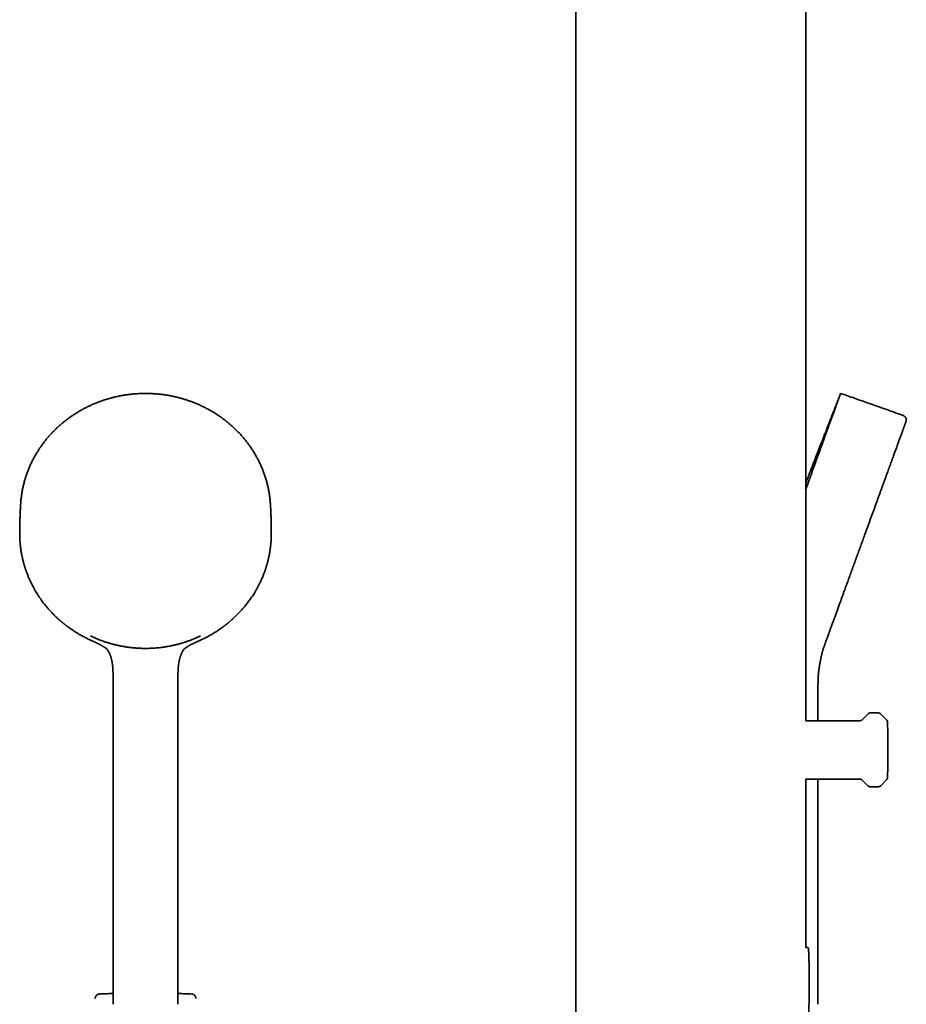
# Model space of a CAD drawing. Header units: millimetres. Extents: x 8 to 1025, y 12 to 2520.
# Tile 8 of 9: x 617 to 952, y 1543 to 1915. Entities that reach past the tile are written whole.
import ezdxf

# ---------------------------------------------------------------- set-up
doc = ezdxf.new("R2010")
doc.units = ezdxf.units.MM

msp = doc.modelspace()

# ---------------------------------------------------------------- linework, layer by layer
at = {"color": 7, "linetype": 'Continuous', "lineweight": 35}
for p, q in [((827.11, 2498.46), (827.11, 1344.46)), ((913.96, 1650.46), (913.96, 2347.5)), ((617.18, 1721.37), (617.18, 1721.42)), ((712.17, 1721.42), (712.17, 1721.37)), ((918.68, 1667.33), (918.68, 1667.33)), ((652.42, 1666.51), (652.42, 1543.34)), ((652.42, 1666.51), (652.42, 1666.51)), ((676.92, 1543.34), (676.92, 1666.51)), ((918.56, 1650.46), (918.56, 1662.06)), ((937.37, 1653.02), (935.1, 1650.75)), ((941.19, 1653.46), (938.43, 1653.46)), ((944.35, 1650.92), (942.25, 1653.02)), ((934.4, 1650.46), (913.96, 1650.46)), ((913.96, 1564.81), (913.96, 1628.46)), ((913.96, 1628.46), (934.4, 1628.46)), ((918.56, 1543.34), (918.56, 1628.46)), ((935.1, 1628.16), (937.37, 1625.9)), ((942.25, 1625.9), (944.35, 1627.99)), ((938.43, 1625.46), (941.19, 1625.46)), ((914.8, 1564.78), (913.96, 1564.81))]:
    msp.add_line(p, q, dxfattribs=at)
for centre, radius, start, end in [((938.43, 1651.96), 1.5, 90, 135), ((941.19, 1651.96), 1.5, 45, 90), ((934.4, 1651.46), 1, 270, 315), ((943.14, 1649.72), 1.7, 1.5939, 45), ((524.96, 1638.08), 420.05, 0.1872, 1.5939), ((524.96, 1640.83), 420.05, 358.4061, 359.8128), ((934.4, 1627.46), 1, 45, 90), ((938.43, 1626.96), 1.5, 225, 270), ((941.19, 1626.96), 1.5, 270, 315), ((943.14, 1629.19), 1.7, 315, 358.4061), ((914.8, 1564.58), 0.2, 2.5085, 88)]:
    msp.add_arc(centre, radius, start, end, dxfattribs=at)
for points, knots in [([(617.51, 1732.07), (617.53, 1732.46), (617.59, 1733.36), (617.74, 1734.76), (617.94, 1736.27), (618.21, 1737.78), (618.53, 1739.28), (618.9, 1740.73), (619.3, 1742.11), (619.73, 1743.44), (620.21, 1744.75), (620.74, 1746.05), (621.3, 1747.32), (621.9, 1748.58), (622.56, 1749.86), (623.29, 1751.15), (624.08, 1752.45), (624.91, 1753.72), (625.78, 1754.95), (626.67, 1756.11), (627.55, 1757.2), (628.44, 1758.23), (629.35, 1759.22), (630.28, 1760.18), (631.24, 1761.1), (632.22, 1762), (633.25, 1762.88), (634.32, 1763.76), (635.45, 1764.62), (636.6, 1765.45), (637.76, 1766.23), (638.95, 1766.98), (640.18, 1767.7), (641.43, 1768.39), (642.69, 1769.04), (643.96, 1769.64), (645.22, 1770.2), (646.46, 1770.7), (647.67, 1771.16), (648.86, 1771.57), (650.03, 1771.95), (651.2, 1772.29), (652.47, 1772.63), (653.82, 1772.95), (655.27, 1773.25), (656.69, 1773.5), (658.09, 1773.71), (659.47, 1773.87), (660.81, 1773.99), (662.12, 1774.07), (663.41, 1774.12), (664.68, 1774.14), (665.97, 1774.12), (667.28, 1774.07), (668.61, 1773.98), (669.97, 1773.86), (671.35, 1773.69), (672.74, 1773.49), (674.14, 1773.24), (675.56, 1772.94), (676.92, 1772.62), (678.22, 1772.27), (679.46, 1771.91), (680.71, 1771.5), (681.97, 1771.05), (683.23, 1770.57), (684.47, 1770.05), (685.69, 1769.51), (686.88, 1768.93), (688.06, 1768.32), (689.25, 1767.66), (690.45, 1766.95), (691.67, 1766.18), (692.89, 1765.35), (694.11, 1764.47), (695.3, 1763.54), (696.48, 1762.57), (697.61, 1761.57), (698.69, 1760.55), (699.73, 1759.51), (700.74, 1758.43), (701.72, 1757.31), (702.63, 1756.18), (703.49, 1755.06), (704.29, 1753.94), (705.05, 1752.8), (705.78, 1751.62), (706.48, 1750.42), (707.14, 1749.2), (707.78, 1747.91), (708.4, 1746.56), (708.99, 1745.14), (709.53, 1743.7), (710.01, 1742.24), (710.43, 1740.81), (710.79, 1739.42), (711.09, 1738.05), (711.34, 1736.68), (711.55, 1735.31), (711.71, 1733.93), (711.8, 1732.85), (711.83, 1732.23), (711.84, 1732.07)], [0, 0, 0, 0, 0.008678, 0.019989, 0.031321, 0.042665, 0.054015, 0.065365, 0.075679, 0.085985, 0.096279, 0.106555, 0.116809, 0.127035, 0.137229, 0.148397, 0.159514, 0.170571, 0.181562, 0.19248, 0.202337, 0.212128, 0.221849, 0.231499, 0.241075, 0.250573, 0.25999, 0.270251, 0.280408, 0.290457, 0.300395, 0.310216, 0.320502, 0.330651, 0.340658, 0.350525, 0.360255, 0.369852, 0.378778, 0.387579, 0.39625, 0.404792, 0.413205, 0.423728, 0.43404, 0.444135, 0.454031, 0.463751, 0.473115, 0.482258, 0.491186, 0.500002, 0.508979, 0.518075, 0.527394, 0.536942, 0.546674, 0.556405, 0.566329, 0.576462, 0.586799, 0.595726, 0.604798, 0.614016, 0.623379, 0.632881, 0.642516, 0.651723, 0.661052, 0.670507, 0.680087, 0.689789, 0.70021, 0.710761, 0.721436, 0.732232, 0.743145, 0.754171, 0.764666, 0.775253, 0.785927, 0.796685, 0.807525, 0.817447, 0.827431, 0.83747, 0.847559, 0.857694, 0.867869, 0.87808, 0.889346, 0.900642, 0.91196, 0.923295, 0.93464, 0.944959, 0.955278, 0.965592, 0.975898, 0.98619, 0.996462, 1, 1, 1, 1]), ([(927.12, 1774.13), (926.89, 1773.55), (926.44, 1772.39), (925.77, 1770.67), (925.11, 1768.98), (924.47, 1767.33), (923.84, 1765.72), (923.23, 1764.15), (922.64, 1762.63), (922.06, 1761.14), (921.49, 1759.68), (920.93, 1758.24), (920.38, 1756.82), (919.84, 1755.44), (919.32, 1754.09), (918.8, 1752.78), (918.31, 1751.5), (917.82, 1750.26), (917.35, 1749.05), (916.89, 1747.88), (916.45, 1746.74), (916.02, 1745.63), (915.6, 1744.56), (915.2, 1743.52), (914.8, 1742.49), (914.4, 1741.46), (914.11, 1740.73), (913.97, 1740.36), (913.96, 1740.33)], [0, 0, 0, 0, 0.051923, 0.102831, 0.152721, 0.201593, 0.249447, 0.295455, 0.34048, 0.384521, 0.427579, 0.470502, 0.512402, 0.553277, 0.593129, 0.631959, 0.669765, 0.70655, 0.742313, 0.777055, 0.810777, 0.84348, 0.875163, 0.905829, 0.935478, 0.966917, 0.997128, 1, 1, 1, 1]), ([(913.96, 1737.97), (914.12, 1738.4), (914.46, 1739.34), (914.96, 1740.73), (915.46, 1742.11), (915.95, 1743.44), (916.43, 1744.75), (916.9, 1746.05), (917.36, 1747.32), (917.82, 1748.58), (918.28, 1749.86), (918.75, 1751.15), (919.23, 1752.45), (919.69, 1753.72), (920.14, 1754.95), (920.56, 1756.11), (920.96, 1757.2), (921.33, 1758.23), (921.69, 1759.22), (922.04, 1760.18), (922.38, 1761.1), (922.7, 1762), (923.02, 1762.88), (923.34, 1763.76), (923.66, 1764.62), (923.96, 1765.45), (924.24, 1766.23), (924.52, 1766.98), (924.78, 1767.7), (925.03, 1768.39), (925.27, 1769.04), (925.48, 1769.64), (925.69, 1770.2), (925.87, 1770.7), (926.04, 1771.16), (926.19, 1771.57), (926.32, 1771.95), (926.45, 1772.29), (926.57, 1772.63), (926.69, 1772.95), (926.8, 1773.25), (926.89, 1773.5), (926.96, 1773.71), (927.02, 1773.87), (927.07, 1773.99), (927.1, 1774.07), (927.12, 1774.12), (927.12, 1774.13), (927.12, 1774.13)], [0, 0, 0, 0, 0.02182, 0.046714, 0.069336, 0.09194, 0.114517, 0.137055, 0.159545, 0.181975, 0.204332, 0.228829, 0.25321, 0.277462, 0.301569, 0.325516, 0.347136, 0.368608, 0.38993, 0.411095, 0.432098, 0.452931, 0.473585, 0.496091, 0.518368, 0.540409, 0.562205, 0.583747, 0.606307, 0.628565, 0.650515, 0.672155, 0.693496, 0.714545, 0.734122, 0.753426, 0.772445, 0.79118, 0.809633, 0.832713, 0.855329, 0.877471, 0.899175, 0.920494, 0.941034, 0.961085, 0.980668, 1, 1, 1, 1]), ([(950.53, 1765.88), (948.4, 1766.65), (944.08, 1768.21), (938.01, 1770.35), (932.33, 1772.34), (928.86, 1773.53), (927.12, 1774.13)], [0, 0, 0, 0, 0.272799, 0.5556, 0.777801, 1, 1, 1, 1]), ([(951.73, 1763.32), (951.74, 1763.36), (951.77, 1763.45), (951.81, 1763.56), (951.83, 1763.64), (951.85, 1763.71), (951.87, 1763.79), (951.88, 1763.86), (951.9, 1763.98), (951.92, 1764.14), (951.91, 1764.34), (951.89, 1764.52), (951.85, 1764.69), (951.8, 1764.83), (951.74, 1764.97), (951.66, 1765.09), (951.56, 1765.23), (951.44, 1765.36), (951.29, 1765.49), (951.12, 1765.62), (950.92, 1765.72), (950.72, 1765.81), (950.59, 1765.86), (950.53, 1765.88)], [0, 0, 0, 0, 0.0461493, 0.0816591, 0.1063904, 0.1280071, 0.1508058, 0.1748125, 0.2000373, 0.2611736, 0.3221528, 0.3821317, 0.4269313, 0.4797994, 0.5208065, 0.5667083, 0.6177991, 0.674134, 0.7353408, 0.8005575, 0.8686163, 0.9385784, 1, 1, 1, 1]), ([(936.16, 1720.56), (936.33, 1721), (936.65, 1721.89), (937.13, 1723.21), (937.61, 1724.54), (938.09, 1725.85), (938.57, 1727.17), (939.04, 1728.47), (939.51, 1729.76), (939.98, 1731.03), (940.43, 1732.29), (940.88, 1733.53), (941.33, 1734.76), (941.77, 1735.97), (942.21, 1737.18), (942.63, 1738.33), (943.03, 1739.44), (943.42, 1740.5), (943.8, 1741.54), (944.17, 1742.57), (944.54, 1743.58), (944.9, 1744.57), (945.26, 1745.54), (945.6, 1746.5), (945.95, 1747.43), (946.28, 1748.35), (946.6, 1749.24), (946.91, 1750.09), (947.21, 1750.91), (947.49, 1751.69), (947.77, 1752.45), (948.04, 1753.18), (948.31, 1753.93), (948.59, 1754.69), (948.87, 1755.46), (949.13, 1756.19), (949.39, 1756.89), (949.63, 1757.56), (949.86, 1758.19), (950.07, 1758.77), (950.27, 1759.31), (950.44, 1759.8), (950.61, 1760.25), (950.77, 1760.68), (950.91, 1761.07), (951.04, 1761.44), (951.16, 1761.77), (951.27, 1762.07), (951.37, 1762.34), (951.46, 1762.58), (951.53, 1762.78), (951.59, 1762.95), (951.64, 1763.09), (951.68, 1763.19), (951.71, 1763.26), (951.72, 1763.31), (951.73, 1763.31), (951.73, 1763.32)], [0, 0, 0, 0, 0.019743, 0.039487, 0.059232, 0.078978, 0.098724, 0.118471, 0.138218, 0.157523, 0.176828, 0.196132, 0.215435, 0.234738, 0.25404, 0.273342, 0.291036, 0.308731, 0.326426, 0.344123, 0.361819, 0.379516, 0.397213, 0.414909, 0.432605, 0.4503, 0.467995, 0.485689, 0.502371, 0.519054, 0.535737, 0.552421, 0.569105, 0.588409, 0.607715, 0.62702, 0.646326, 0.665631, 0.684935, 0.704239, 0.721933, 0.739627, 0.757321, 0.775014, 0.792709, 0.810403, 0.828099, 0.845795, 0.863492, 0.881189, 0.898886, 0.916582, 0.933267, 0.949951, 0.966634, 0.983317, 1, 1, 1, 1]), ([(617.5, 1732.07), (617.48, 1731.78), (617.44, 1730.98), (617.38, 1729.68), (617.32, 1728.18), (617.27, 1726.67), (617.23, 1725.17), (617.2, 1723.66), (617.19, 1722.52), (617.18, 1721.81), (617.18, 1721.58), (617.18, 1721.48), (617.18, 1721.44), (617.18, 1721.43), (617.18, 1721.42)], [0, 0, 0, 0, 0.08342, 0.224703, 0.366012, 0.507353, 0.64872, 0.790108, 0.931512, 0.970759, 0.990382, 0.995288, 0.998633, 1, 1, 1, 1]), ([(712.17, 1721.42), (712.17, 1721.43), (712.17, 1721.45), (712.17, 1721.99), (712.16, 1722.99), (712.14, 1724.5), (712.11, 1726.01), (712.06, 1727.52), (712, 1729.02), (711.94, 1730.54), (711.88, 1731.56), (711.85, 1732.07)], [0, 0, 0, 0, 0.002405, 0.00601, 0.147432, 0.288852, 0.430263, 0.571658, 0.713034, 0.854384, 1, 1, 1, 1]), ([(617.18, 1721.37), (617.18, 1721.34), (617.18, 1721.26), (617.18, 1721.15), (617.18, 1721.02), (617.18, 1720.91), (617.18, 1720.8), (617.18, 1720.69), (617.18, 1720.56), (617.19, 1720.43), (617.19, 1720.23), (617.2, 1719.97), (617.21, 1719.63), (617.22, 1719.25), (617.25, 1718.82), (617.28, 1718.34), (617.31, 1717.82), (617.36, 1717.27), (617.42, 1716.7), (617.48, 1716.15), (617.56, 1715.55), (617.65, 1714.93), (617.75, 1714.28), (617.86, 1713.68), (617.95, 1713.19), (618.02, 1712.81), (618.08, 1712.52), (618.14, 1712.25), (618.2, 1712), (618.25, 1711.77), (618.29, 1711.58), (618.32, 1711.44), (618.35, 1711.34), (618.36, 1711.27), (618.38, 1711.2), (618.4, 1711.12), (618.43, 1711.02), (618.45, 1710.9), (618.5, 1710.71), (618.57, 1710.44), (618.67, 1710.08), (618.78, 1709.68), (618.9, 1709.25), (619.04, 1708.78), (619.2, 1708.28), (619.37, 1707.76), (619.55, 1707.22), (619.75, 1706.67), (619.96, 1706.09), (620.19, 1705.5), (620.43, 1704.91), (620.74, 1704.17), (621.13, 1703.31), (621.6, 1702.32), (622.08, 1701.38), (622.57, 1700.47), (623.07, 1699.59), (623.59, 1698.72), (624.13, 1697.86), (624.69, 1697.02), (625.25, 1696.22), (625.81, 1695.45), (626.38, 1694.71), (626.95, 1693.98), (627.62, 1693.18), (628.38, 1692.31), (629.24, 1691.37), (630.13, 1690.46), (630.85, 1689.76), (631.38, 1689.26), (631.73, 1688.94), (632.06, 1688.64), (632.38, 1688.36), (632.67, 1688.11), (632.92, 1687.9), (633.13, 1687.72), (633.29, 1687.59), (633.42, 1687.48), (633.52, 1687.4), (633.6, 1687.33), (633.66, 1687.28), (633.72, 1687.24), (633.79, 1687.18), (633.89, 1687.1), (634.03, 1686.99), (634.21, 1686.85), (634.43, 1686.68), (634.68, 1686.48), (634.96, 1686.27), (635.25, 1686.05), (635.56, 1685.82), (635.89, 1685.58), (636.25, 1685.33), (636.64, 1685.05), (637.09, 1684.75), (637.58, 1684.42), (638.13, 1684.07), (638.72, 1683.7), (639.36, 1683.31), (640.03, 1682.92), (640.74, 1682.52), (641.47, 1682.13), (642.23, 1681.74), (642.78, 1681.46), (643.08, 1681.32), (643.11, 1681.31)], [0, 0, 0, 0, 0.0016785, 0.0042706, 0.0067598, 0.0088717, 0.0109332, 0.0132263, 0.0157509, 0.0185072, 0.0214952, 0.0275748, 0.034433, 0.0420698, 0.0509024, 0.060589, 0.0711297, 0.0825245, 0.0942387, 0.1055016, 0.1163071, 0.1304177, 0.1436633, 0.1560438, 0.1675593, 0.1737511, 0.1796605, 0.1852874, 0.1906263, 0.195344, 0.1992451, 0.2023296, 0.2041803, 0.2055275, 0.2068401, 0.2085247, 0.2105811, 0.2130095, 0.215805, 0.2225454, 0.2300573, 0.2383404, 0.2473948, 0.2572205, 0.2678172, 0.279185, 0.2902827, 0.3020282, 0.3144213, 0.3273931, 0.3403351, 0.3531043, 0.3754769, 0.3972996, 0.4185726, 0.439296, 0.45947, 0.4790943, 0.4998757, 0.5200028, 0.5394755, 0.5582936, 0.5766241, 0.5949223, 0.6132141, 0.6383543, 0.663482, 0.6885975, 0.7137008, 0.7228267, 0.7319511, 0.7410328, 0.7494199, 0.7568877, 0.7634363, 0.7690657, 0.7727739, 0.7759371, 0.7785554, 0.7806367, 0.7819814, 0.7831241, 0.7847915, 0.78733, 0.7908672, 0.795334, 0.8007304, 0.8070565, 0.8143121, 0.8210686, 0.8284706, 0.8365181, 0.8452112, 0.8545496, 0.8645335, 0.8764816, 0.8892391, 0.902806, 0.9171821, 0.9323671, 0.948361, 0.9641816, 0.9807208, 0.9979785, 1, 1, 1, 1]), ([(686.25, 1681.31), (686.31, 1681.34), (686.66, 1681.5), (687.27, 1681.81), (688.06, 1682.22), (688.81, 1682.63), (689.51, 1683.03), (690.15, 1683.4), (690.73, 1683.76), (691.29, 1684.11), (691.8, 1684.44), (692.28, 1684.76), (692.71, 1685.05), (693.1, 1685.32), (693.46, 1685.58), (693.8, 1685.82), (694.1, 1686.05), (694.39, 1686.27), (694.67, 1686.48), (694.93, 1686.68), (695.14, 1686.85), (695.32, 1686.99), (695.46, 1687.1), (695.56, 1687.18), (695.62, 1687.23), (695.67, 1687.27), (695.72, 1687.3), (695.77, 1687.34), (695.82, 1687.39), (695.92, 1687.47), (696.05, 1687.58), (696.23, 1687.73), (696.44, 1687.9), (696.67, 1688.1), (696.91, 1688.31), (697.18, 1688.55), (697.47, 1688.8), (697.76, 1689.07), (698.31, 1689.57), (699.09, 1690.32), (700.09, 1691.35), (700.93, 1692.26), (701.61, 1693.04), (702.16, 1693.7), (702.7, 1694.36), (703.23, 1695.04), (703.74, 1695.72), (704.25, 1696.43), (704.76, 1697.17), (705.27, 1697.94), (705.79, 1698.77), (706.32, 1699.65), (706.85, 1700.59), (707.38, 1701.57), (707.82, 1702.46), (708.2, 1703.25), (708.5, 1703.93), (708.81, 1704.63), (709.1, 1705.34), (709.36, 1706.01), (709.59, 1706.63), (709.79, 1707.18), (709.97, 1707.7), (710.13, 1708.2), (710.28, 1708.67), (710.41, 1709.13), (710.55, 1709.58), (710.67, 1710.01), (710.77, 1710.41), (710.85, 1710.7), (710.9, 1710.91), (710.93, 1711.03), (710.96, 1711.14), (710.98, 1711.22), (711, 1711.29), (711.02, 1711.38), (711.04, 1711.5), (711.08, 1711.65), (711.12, 1711.83), (711.17, 1712.05), (711.22, 1712.29), (711.29, 1712.62), (711.38, 1713.05), (711.48, 1713.57), (711.58, 1714.14), (711.68, 1714.75), (711.76, 1715.33), (711.84, 1715.87), (711.9, 1716.38), (711.95, 1716.9), (712, 1717.42), (712.05, 1717.93), (712.08, 1718.41), (712.11, 1718.85), (712.13, 1719.25), (712.14, 1719.62), (712.16, 1719.95), (712.16, 1720.25), (712.17, 1720.48), (712.17, 1720.67), (712.17, 1720.8), (712.17, 1720.92), (712.17, 1721.03), (712.18, 1721.15), (712.18, 1721.26), (712.18, 1721.34), (712.17, 1721.37)], [0, 0, 0, 0, 0.004066, 0.022255, 0.039637, 0.056209, 0.071973, 0.086096, 0.099499, 0.112182, 0.124146, 0.135391, 0.145375, 0.154714, 0.163408, 0.171456, 0.178859, 0.185616, 0.192872, 0.199198, 0.204595, 0.209062, 0.2126, 0.21486, 0.216459, 0.217488, 0.218571, 0.219824, 0.221287, 0.223006, 0.22682, 0.231491, 0.23702, 0.242681, 0.249026, 0.256055, 0.263742, 0.271611, 0.279481, 0.307596, 0.335726, 0.363873, 0.380768, 0.39767, 0.414577, 0.431489, 0.448546, 0.465817, 0.483628, 0.501978, 0.520866, 0.541868, 0.563498, 0.585756, 0.608642, 0.623349, 0.638304, 0.653508, 0.668961, 0.684554, 0.696998, 0.708794, 0.719943, 0.730443, 0.740296, 0.749501, 0.759518, 0.768635, 0.776851, 0.784167, 0.787171, 0.789745, 0.791886, 0.793593, 0.794923, 0.796617, 0.798898, 0.802087, 0.805987, 0.810596, 0.815639, 0.820928, 0.830984, 0.841826, 0.853452, 0.865862, 0.879058, 0.888906, 0.89915, 0.909789, 0.920732, 0.931136, 0.940801, 0.949728, 0.957915, 0.965364, 0.972074, 0.978046, 0.983278, 0.986356, 0.989106, 0.991542, 0.993478, 0.995722, 0.998318, 1, 1, 1, 1]), ([(922.33, 1682.54), (922.44, 1682.85), (922.66, 1683.46), (923.03, 1684.48), (923.42, 1685.56), (923.84, 1686.71), (924.29, 1687.94), (924.76, 1689.24), (925.26, 1690.6), (925.78, 1692.02), (926.32, 1693.5), (926.88, 1695.04), (927.46, 1696.64), (928.06, 1698.28), (928.67, 1699.97), (929.3, 1701.7), (929.94, 1703.46), (930.6, 1705.27), (931.27, 1707.12), (931.95, 1709), (932.65, 1710.9), (933.35, 1712.82), (934.05, 1714.74), (934.75, 1716.67), (935.46, 1718.62), (935.93, 1719.91), (936.16, 1720.56)], [0, 0, 0, 0, 0.041851, 0.083515, 0.125077, 0.166624, 0.208243, 0.250022, 0.291706, 0.333268, 0.374793, 0.416372, 0.458089, 0.500034, 0.541624, 0.583127, 0.624631, 0.666224, 0.707994, 0.750027, 0.792048, 0.833809, 0.875398, 0.9169, 0.958405, 1, 1, 1, 1]), ([(654.44, 1678.91), (654.03, 1679), (653.21, 1679.18), (651.99, 1679.5), (650.78, 1679.85), (649.58, 1680.22), (648.4, 1680.63), (647.24, 1681.07), (646.1, 1681.53), (644.97, 1682.02), (644.24, 1682.37), (643.87, 1682.54)], [0, 0, 0, 0, 0.112036, 0.223982, 0.335923, 0.447946, 0.560177, 0.670301, 0.780258, 0.89013, 1, 1, 1, 1]), ([(685.49, 1682.54), (685.11, 1682.36), (684.36, 1682.01), (683.21, 1681.51), (682.05, 1681.04), (680.87, 1680.6), (679.69, 1680.2), (678.5, 1679.83), (677.32, 1679.49), (676.12, 1679.18), (675.31, 1679), (674.91, 1678.91)], [0, 0, 0, 0, 0.111851, 0.223715, 0.33568, 0.447832, 0.56005, 0.670054, 0.779992, 0.889947, 1, 1, 1, 1]), ([(921, 1678.91), (921.04, 1679), (921.1, 1679.18), (921.22, 1679.5), (921.34, 1679.85), (921.48, 1680.22), (921.63, 1680.63), (921.79, 1681.07), (921.96, 1681.53), (922.14, 1682.02), (922.26, 1682.37), (922.33, 1682.54)], [0, 0, 0, 0, 0.112036, 0.223982, 0.335923, 0.447946, 0.560177, 0.670301, 0.780258, 0.89013, 1, 1, 1, 1]), ([(643.11, 1681.3), (643.24, 1681.25), (643.51, 1681.11), (643.93, 1680.92), (644.36, 1680.72), (644.76, 1680.54), (645.11, 1680.38), (645.42, 1680.24), (645.67, 1680.12), (645.89, 1680.02), (646.08, 1679.93), (646.24, 1679.86), (646.37, 1679.79), (646.48, 1679.74), (646.59, 1679.69), (646.69, 1679.64), (646.79, 1679.59), (646.89, 1679.54), (647.02, 1679.47), (647.18, 1679.39), (647.35, 1679.3), (647.51, 1679.22), (647.66, 1679.14), (647.78, 1679.08), (647.88, 1679.02), (647.98, 1678.97), (648.09, 1678.91), (648.21, 1678.84), (648.36, 1678.75), (648.51, 1678.66), (648.66, 1678.57), (648.79, 1678.49), (648.91, 1678.42), (649.05, 1678.33), (649.17, 1678.25), (649.28, 1678.18), (649.36, 1678.13), (649.42, 1678.08), (649.49, 1678.04), (649.55, 1677.99), (649.62, 1677.94), (649.67, 1677.91), (649.72, 1677.87), (649.76, 1677.84), (649.8, 1677.81), (649.83, 1677.79), (649.84, 1677.78), (649.84, 1677.78), (649.84, 1677.78)], [0, 0, 0, 0, 0.049807, 0.113074, 0.171359, 0.224658, 0.272965, 0.316279, 0.34943, 0.37891, 0.404719, 0.426857, 0.445321, 0.460261, 0.473851, 0.488331, 0.502027, 0.515801, 0.533885, 0.55685, 0.582756, 0.607788, 0.626773, 0.644958, 0.660866, 0.674196, 0.68844, 0.707314, 0.729407, 0.755683, 0.777901, 0.797697, 0.816318, 0.83754, 0.861519, 0.877027, 0.89075, 0.901045, 0.911079, 0.925113, 0.936611, 0.945972, 0.956268, 0.966254, 0.9762, 0.984622, 0.992379, 1, 1, 1, 1]), ([(649.84, 1677.78), (649.84, 1677.78), (649.84, 1677.78), (649.85, 1677.78), (649.85, 1677.77), (649.87, 1677.76), (649.89, 1677.74), (649.91, 1677.73), (649.92, 1677.72), (649.94, 1677.7), (649.98, 1677.67), (650.01, 1677.64), (650.04, 1677.61), (650.06, 1677.58), (650.08, 1677.57), (650.1, 1677.55), (650.11, 1677.54), (650.13, 1677.52), (650.15, 1677.5), (650.18, 1677.47), (650.21, 1677.45), (650.22, 1677.43)], [0, 0, 0, 0, 0.032675, 0.078295, 0.123048, 0.258999, 0.317833, 0.375796, 0.434818, 0.494025, 0.559906, 0.632614, 0.695094, 0.747694, 0.770498, 0.793233, 0.817259, 0.843379, 0.878288, 0.930457, 1, 1, 1, 1]), ([(674.91, 1678.91), (674.79, 1678.88), (674.56, 1678.83), (674.23, 1678.77), (673.95, 1678.71), (673.7, 1678.66), (673.43, 1678.61), (673.09, 1678.55), (672.68, 1678.48), (672.2, 1678.4), (671.47, 1678.29), (670.47, 1678.15), (669.26, 1678.02), (668.08, 1677.92), (666.95, 1677.86), (665.81, 1677.82), (664.57, 1677.8), (663.23, 1677.82), (661.79, 1677.89), (660.35, 1678), (659.18, 1678.12), (658.29, 1678.23), (657.66, 1678.32), (657.02, 1678.42), (656.5, 1678.5), (656.11, 1678.57), (655.85, 1678.62), (655.6, 1678.67), (655.36, 1678.72), (655.09, 1678.77), (654.78, 1678.84), (654.56, 1678.88), (654.44, 1678.91)], [0, 0, 0, 0, 0.0183601, 0.0344396, 0.0482384, 0.059757, 0.0727248, 0.0870544, 0.1102435, 0.1338593, 0.1570235, 0.2186048, 0.2799674, 0.3349719, 0.3899559, 0.4449541, 0.5000014, 0.5700319, 0.6400127, 0.7100157, 0.7797781, 0.8104689, 0.8413417, 0.8724022, 0.9039609, 0.9177043, 0.9311576, 0.942566, 0.953843, 0.9671742, 0.9825598, 1, 1, 1, 1]), ([(679.13, 1677.43), (679.14, 1677.44), (679.16, 1677.46), (679.18, 1677.48), (679.19, 1677.49), (679.21, 1677.51), (679.22, 1677.52), (679.24, 1677.54), (679.26, 1677.56), (679.29, 1677.58), (679.31, 1677.61), (679.34, 1677.63), (679.37, 1677.66), (679.41, 1677.7), (679.44, 1677.72), (679.47, 1677.75), (679.5, 1677.77), (679.51, 1677.78), (679.51, 1677.78), (679.52, 1677.79), (679.53, 1677.8), (679.56, 1677.82), (679.62, 1677.86), (679.69, 1677.91), (679.78, 1677.98), (679.88, 1678.04), (679.96, 1678.1), (680.05, 1678.16), (680.17, 1678.24), (680.32, 1678.34), (680.48, 1678.44), (680.64, 1678.54), (680.8, 1678.64), (680.99, 1678.75), (681.19, 1678.86), (681.4, 1678.98), (681.62, 1679.1), (681.85, 1679.22), (682.06, 1679.34), (682.24, 1679.43), (682.38, 1679.5), (682.49, 1679.55), (682.59, 1679.6), (682.68, 1679.64), (682.77, 1679.69), (682.87, 1679.74), (682.98, 1679.79), (683.11, 1679.85), (683.27, 1679.93), (683.45, 1680.01), (683.66, 1680.11), (683.92, 1680.23), (684.23, 1680.37), (684.58, 1680.53), (684.98, 1680.72), (685.41, 1680.91), (685.84, 1681.11), (686.12, 1681.25), (686.24, 1681.3)], [0, 0, 0, 0, 0.009622, 0.01655, 0.021086, 0.025919, 0.0317, 0.037965, 0.044235, 0.054955, 0.063293, 0.071296, 0.086203, 0.104559, 0.123796, 0.14789, 0.169968, 0.192929, 0.216788, 0.223165, 0.228597, 0.234489, 0.242428, 0.257476, 0.270333, 0.28511, 0.295536, 0.306595, 0.3205, 0.342981, 0.363099, 0.380942, 0.400899, 0.423584, 0.449402, 0.472288, 0.497531, 0.524433, 0.551844, 0.569747, 0.585147, 0.59755, 0.607375, 0.617218, 0.627523, 0.638004, 0.649309, 0.663336, 0.680342, 0.700325, 0.723285, 0.749223, 0.783244, 0.821316, 0.863436, 0.9096, 0.959804, 1, 1, 1, 1]), ([(918.68, 1667.33), (918.69, 1667.43), (918.7, 1667.71), (918.74, 1668.17), (918.78, 1668.68), (918.83, 1669.16), (918.89, 1669.6), (918.94, 1669.98), (918.99, 1670.33), (919.03, 1670.62), (919.07, 1670.89), (919.11, 1671.11), (919.15, 1671.34), (919.19, 1671.59), (919.24, 1671.87), (919.28, 1672.09), (919.31, 1672.26), (919.33, 1672.36), (919.34, 1672.45), (919.36, 1672.53), (919.38, 1672.63), (919.41, 1672.77), (919.44, 1672.95), (919.48, 1673.14), (919.51, 1673.31), (919.54, 1673.46), (919.57, 1673.59), (919.59, 1673.7), (919.61, 1673.79), (919.64, 1673.91), (919.67, 1674.06), (919.72, 1674.28), (919.77, 1674.53), (919.83, 1674.81), (919.9, 1675.09), (919.97, 1675.38), (920.04, 1675.67), (920.11, 1675.95), (920.18, 1676.24), (920.25, 1676.52), (920.32, 1676.78), (920.38, 1676.99), (920.42, 1677.15), (920.45, 1677.27), (920.48, 1677.36), (920.5, 1677.44), (920.52, 1677.5), (920.53, 1677.55), (920.54, 1677.6), (920.55, 1677.64), (920.57, 1677.68), (920.57, 1677.71), (920.58, 1677.73), (920.59, 1677.75), (920.59, 1677.77), (920.6, 1677.8), (920.61, 1677.83), (920.62, 1677.84), (920.62, 1677.85)], [0, 0, 0, 0, 0.02328, 0.068808, 0.110989, 0.149827, 0.185347, 0.217572, 0.244947, 0.269407, 0.290955, 0.309593, 0.325322, 0.347566, 0.370362, 0.393991, 0.403249, 0.411455, 0.418526, 0.424758, 0.432854, 0.44346, 0.459633, 0.475797, 0.490044, 0.502375, 0.512929, 0.522006, 0.529615, 0.53678, 0.550876, 0.568508, 0.589669, 0.614353, 0.636631, 0.661153, 0.686448, 0.709956, 0.731632, 0.757257, 0.779761, 0.799153, 0.810025, 0.819607, 0.827942, 0.833689, 0.839392, 0.845414, 0.852065, 0.859579, 0.868118, 0.883513, 0.90141, 0.920244, 0.939868, 0.960283, 0.98149, 1, 1, 1, 1]), ([(920.62, 1677.85), (920.61, 1677.84), (920.61, 1677.81), (920.6, 1677.8), (920.61, 1677.82), (920.63, 1677.89), (920.67, 1678), (920.72, 1678.12), (920.76, 1678.23), (920.79, 1678.32), (920.83, 1678.42), (920.86, 1678.5), (920.88, 1678.57), (920.9, 1678.62), (920.92, 1678.67), (920.93, 1678.72), (920.95, 1678.77), (920.98, 1678.84), (920.99, 1678.88), (921, 1678.91)], [0, 0, 0, 0, 0.064851, 0.157595, 0.275584, 0.393488, 0.51143, 0.628967, 0.680675, 0.73269, 0.785022, 0.838192, 0.861347, 0.884013, 0.903234, 0.922234, 0.944695, 0.970617, 1, 1, 1, 1]), ([(650.18, 1677.48), (650.18, 1677.48), (650.18, 1677.47), (650.2, 1677.44), (650.22, 1677.42), (650.24, 1677.39), (650.26, 1677.37), (650.27, 1677.35), (650.29, 1677.33), (650.31, 1677.3), (650.33, 1677.27), (650.34, 1677.24), (650.35, 1677.23), (650.37, 1677.2), (650.4, 1677.16), (650.44, 1677.1), (650.48, 1677.04), (650.52, 1676.97), (650.56, 1676.91), (650.59, 1676.84), (650.63, 1676.78), (650.67, 1676.71), (650.71, 1676.65), (650.74, 1676.58), (650.78, 1676.51), (650.82, 1676.43), (650.87, 1676.34), (650.91, 1676.26), (650.95, 1676.17), (651, 1676.07), (651.04, 1675.98), (651.08, 1675.9), (651.1, 1675.84), (651.13, 1675.78), (651.15, 1675.72), (651.18, 1675.65), (651.21, 1675.58), (651.24, 1675.51), (651.27, 1675.43), (651.31, 1675.35), (651.34, 1675.27), (651.37, 1675.19), (651.4, 1675.1), (651.44, 1674.99), (651.48, 1674.87), (651.52, 1674.75), (651.56, 1674.63), (651.6, 1674.51), (651.64, 1674.38), (651.67, 1674.26), (651.71, 1674.14), (651.75, 1674.01), (651.78, 1673.87), (651.82, 1673.72), (651.86, 1673.55), (651.91, 1673.35), (651.96, 1673.14), (652.01, 1672.89), (652.05, 1672.64), (652.1, 1672.37), (652.14, 1672.11), (652.18, 1671.86), (652.21, 1671.61), (652.24, 1671.32), (652.28, 1671.02), (652.3, 1670.73), (652.32, 1670.49), (652.34, 1670.28), (652.35, 1670.07), (652.36, 1669.89), (652.37, 1669.73), (652.38, 1669.58), (652.38, 1669.44), (652.39, 1669.32), (652.39, 1669.23), (652.39, 1669.18), (652.4, 1669.13), (652.4, 1669.08), (652.4, 1669), (652.4, 1668.88), (652.41, 1668.71), (652.41, 1668.5), (652.42, 1668.24), (652.42, 1667.93), (652.42, 1667.59), (652.43, 1667.21), (652.43, 1666.84), (652.43, 1666.6), (652.43, 1666.51)], [0, 0, 0, 0, 0.00228, 0.010748, 0.021495, 0.035318, 0.043261, 0.049643, 0.055172, 0.062414, 0.070846, 0.077538, 0.082714, 0.088329, 0.098165, 0.112711, 0.125464, 0.136507, 0.148552, 0.158892, 0.16864, 0.179804, 0.189578, 0.196125, 0.206749, 0.218718, 0.228988, 0.239166, 0.249742, 0.260764, 0.273067, 0.280673, 0.286663, 0.292182, 0.298725, 0.306028, 0.313904, 0.320207, 0.327975, 0.337086, 0.344535, 0.350894, 0.359022, 0.371057, 0.380258, 0.392466, 0.403061, 0.412922, 0.425357, 0.434674, 0.444918, 0.456493, 0.46692, 0.479519, 0.493506, 0.506592, 0.528002, 0.543794, 0.565205, 0.585143, 0.605067, 0.622722, 0.640776, 0.661416, 0.684285, 0.706795, 0.723044, 0.737211, 0.750991, 0.766733, 0.77591, 0.785945, 0.79676, 0.805823, 0.811926, 0.814647, 0.817277, 0.821331, 0.82681, 0.833715, 0.845977, 0.861119, 0.879145, 0.900056, 0.923855, 0.950545, 0.980126, 1, 1, 1, 1]), ([(676.93, 1666.51), (676.93, 1666.67), (676.93, 1666.96), (676.93, 1667.38), (676.93, 1667.75), (676.93, 1668.08), (676.94, 1668.36), (676.94, 1668.6), (676.95, 1668.78), (676.95, 1668.92), (676.95, 1669.02), (676.96, 1669.11), (676.96, 1669.2), (676.96, 1669.31), (676.97, 1669.43), (676.97, 1669.55), (676.98, 1669.69), (676.99, 1669.84), (677, 1670.02), (677.01, 1670.2), (677.03, 1670.42), (677.05, 1670.66), (677.07, 1670.91), (677.09, 1671.13), (677.11, 1671.32), (677.13, 1671.51), (677.16, 1671.7), (677.18, 1671.9), (677.22, 1672.14), (677.26, 1672.4), (677.3, 1672.66), (677.35, 1672.89), (677.39, 1673.08), (677.42, 1673.25), (677.46, 1673.4), (677.49, 1673.54), (677.54, 1673.74), (677.6, 1673.99), (677.69, 1674.29), (677.78, 1674.59), (677.87, 1674.87), (677.94, 1675.07), (677.99, 1675.21), (678.02, 1675.28), (678.05, 1675.37), (678.08, 1675.45), (678.11, 1675.52), (678.14, 1675.58), (678.16, 1675.64), (678.19, 1675.7), (678.21, 1675.75), (678.23, 1675.8), (678.26, 1675.86), (678.29, 1675.93), (678.32, 1676.01), (678.36, 1676.07), (678.39, 1676.14), (678.42, 1676.21), (678.46, 1676.29), (678.5, 1676.37), (678.54, 1676.45), (678.59, 1676.53), (678.63, 1676.62), (678.68, 1676.7), (678.72, 1676.77), (678.75, 1676.82), (678.77, 1676.87), (678.8, 1676.92), (678.82, 1676.95), (678.85, 1676.99), (678.86, 1677.02), (678.89, 1677.05), (678.91, 1677.09), (678.93, 1677.12), (678.95, 1677.15), (678.96, 1677.18), (678.98, 1677.21), (679, 1677.24), (679.02, 1677.26), (679.04, 1677.28), (679.05, 1677.3), (679.07, 1677.33), (679.09, 1677.35), (679.1, 1677.38), (679.12, 1677.4), (679.13, 1677.42), (679.14, 1677.43), (679.15, 1677.45), (679.17, 1677.46), (679.17, 1677.47), (679.18, 1677.48)], [0, 0, 0, 0, 0.031993, 0.0608541, 0.0865846, 0.1091866, 0.1286627, 0.1450155, 0.1582479, 0.1668014, 0.1732452, 0.1789803, 0.1855512, 0.1929591, 0.2012035, 0.2098803, 0.2182785, 0.2308792, 0.2425313, 0.2544622, 0.2694983, 0.2886, 0.3065201, 0.3222865, 0.3358578, 0.3489912, 0.3625232, 0.3766413, 0.3944048, 0.41521, 0.4337997, 0.4530468, 0.4674796, 0.4800912, 0.4917013, 0.5026245, 0.5144228, 0.5380763, 0.5642873, 0.5897514, 0.6146054, 0.6389935, 0.6459836, 0.6525315, 0.6611118, 0.6696716, 0.676239, 0.6816365, 0.6883368, 0.6954021, 0.7006377, 0.7042451, 0.7107543, 0.7199149, 0.7278067, 0.7342391, 0.7423409, 0.7517557, 0.7596678, 0.7691202, 0.7807097, 0.7901851, 0.8019628, 0.8152937, 0.8250438, 0.8331251, 0.840656, 0.8485099, 0.8552058, 0.8609263, 0.8665936, 0.8723955, 0.8796152, 0.8872685, 0.8929762, 0.8980599, 0.9050374, 0.9132474, 0.9197709, 0.9248174, 0.9307779, 0.9376915, 0.94658, 0.9563735, 0.9644458, 0.9708343, 0.9778493, 0.9840356, 0.9921479, 1, 1, 1, 1]), ([(918.56, 1662.06), (918.56, 1662.11), (918.56, 1662.23), (918.56, 1662.39), (918.56, 1662.52), (918.56, 1662.62), (918.56, 1662.71), (918.56, 1662.82), (918.56, 1662.96), (918.56, 1663.13), (918.56, 1663.33), (918.56, 1663.65), (918.57, 1664.11), (918.58, 1664.6), (918.59, 1665), (918.59, 1665.31), (918.6, 1665.63), (918.61, 1665.93), (918.62, 1666.18), (918.63, 1666.36), (918.64, 1666.48), (918.64, 1666.6), (918.65, 1666.71), (918.65, 1666.83), (918.66, 1666.98), (918.67, 1667.15), (918.68, 1667.27), (918.68, 1667.33)], [0, 0, 0, 0, 0.032366, 0.064507, 0.090093, 0.109125, 0.12162, 0.142601, 0.167496, 0.202233, 0.240692, 0.279826, 0.387697, 0.499625, 0.55775, 0.616621, 0.676235, 0.736127, 0.791171, 0.815892, 0.839092, 0.860775, 0.880942, 0.901929, 0.929898, 0.965141, 1, 1, 1, 1]), ([(915, 1538.35), (915, 1538.48), (915.04, 1539.22), (915.09, 1540.57), (915.15, 1542.39), (915.2, 1544.21), (915.24, 1546.03), (915.26, 1547.85), (915.28, 1549.67), (915.28, 1551.5), (915.28, 1553.32), (915.26, 1555.14), (915.23, 1556.96), (915.2, 1558.78), (915.15, 1560.6), (915.08, 1562.42), (915.03, 1563.74), (915, 1564.46), (915, 1564.57)], [0, 0, 0, 0, 0.015461, 0.084877, 0.154295, 0.223715, 0.293139, 0.362564, 0.431992, 0.501423, 0.570856, 0.640292, 0.70973, 0.779171, 0.848615, 0.91806, 0.987509, 1, 1, 1, 1]), ([(647.23, 1547.23), (647.23, 1547.23), (647.19, 1547.23), (647.1, 1547.22), (646.97, 1547.2), (646.85, 1547.17), (646.73, 1547.13), (646.61, 1547.07), (646.49, 1547.01), (646.38, 1546.94), (646.28, 1546.86), (646.18, 1546.76), (646.09, 1546.67), (646.01, 1546.56), (645.94, 1546.45), (645.87, 1546.33), (645.82, 1546.2), (645.77, 1546.07), (645.74, 1545.94), (645.71, 1545.8), (645.69, 1545.66), (645.69, 1545.58), (645.69, 1545.53)], [0, 0, 0, 0, 0.002127, 0.050718, 0.101572, 0.153059, 0.204821, 0.25596, 0.30696, 0.358779, 0.411099, 0.46306, 0.515218, 0.568238, 0.621808, 0.675218, 0.729046, 0.783677, 0.838816, 0.893987, 0.949463, 1, 1, 1, 1]), ([(652.42, 1547.42), (651.92, 1547.4), (650.7, 1547.36), (648.97, 1547.3), (647.74, 1547.25), (647.23, 1547.23)], [0, 0, 0, 0, 0.290874, 0.704319, 1, 1, 1, 1]), ([(682.12, 1547.23), (681.74, 1547.25), (680.65, 1547.29), (678.92, 1547.36), (677.56, 1547.4), (676.92, 1547.42)], [0, 0, 0, 0, 0.217745, 0.631202, 1, 1, 1, 1]), ([(683.66, 1545.53), (683.66, 1545.57), (683.66, 1545.65), (683.64, 1545.78), (683.62, 1545.92), (683.58, 1546.05), (683.54, 1546.19), (683.48, 1546.31), (683.42, 1546.44), (683.34, 1546.55), (683.26, 1546.66), (683.16, 1546.77), (683.07, 1546.86), (682.96, 1546.94), (682.85, 1547.01), (682.73, 1547.08), (682.61, 1547.13), (682.49, 1547.17), (682.36, 1547.2), (682.24, 1547.22), (682.16, 1547.23), (682.12, 1547.23)], [0, 0, 0, 0, 0.04286, 0.095986, 0.152266, 0.208186, 0.2636, 0.319166, 0.374504, 0.429202, 0.483246, 0.537357, 0.591168, 0.644067, 0.696491, 0.749167, 0.801618, 0.853016, 0.904283, 0.95604, 1, 1, 1, 1])]:
    msp.add_open_spline(points, degree=3, knots=knots, dxfattribs=at)

doc.saveas('drawing.dxf')
